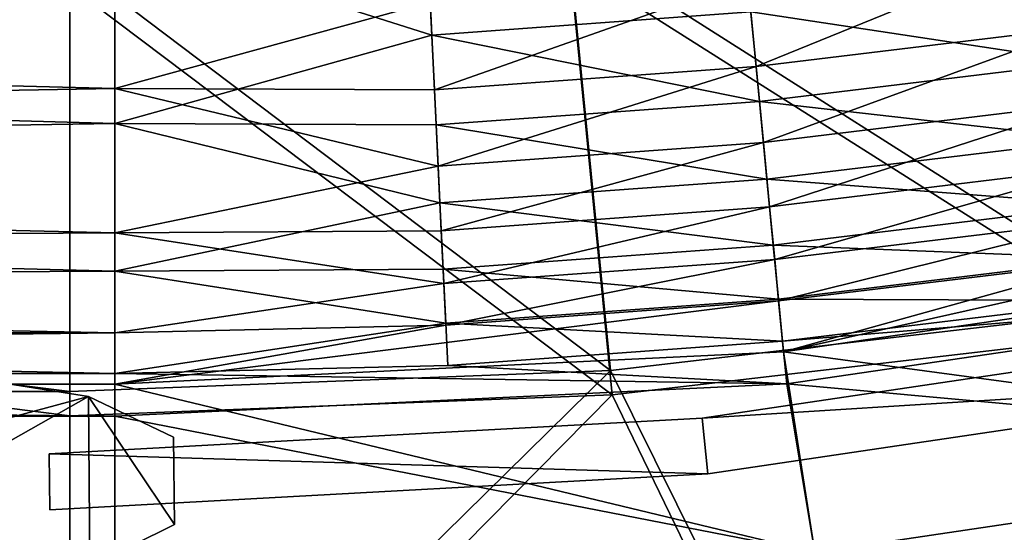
# Model space of a CAD drawing. Header units: metres. Extents: x 0 to 904, y -904 to 0.
# Tile 82 of 236: x 347 to 418, y -861 to -824. Entities that reach past the tile are written whole.
import ezdxf

# ---------------------------------------------------------------- set-up
doc = ezdxf.new("R2010")
doc.units = ezdxf.units.M

msp = doc.modelspace()

# ---------------------------------------------------------------- linework, layer by layer
at = {"layer": 'top01234'}
for points in [[(395.982269, -852.43866, 194.059708), (395.982239, -852.438721, 2032.059692), (442.425293, -845.55011, 2032.059692)], [(442.425293, -845.55011, 2032.059692), (395.982239, -852.438721, 2032.059692), (443.195099, -849.475342, 2032.059692)], [(395.982269, -852.43866, 194.059708), (442.425293, -845.550049, 194.059708), (443.195099, -849.475281, 194.059708)], [(442.425293, -845.550049, 194.059708), (395.982269, -852.43866, 194.059708), (442.425293, -845.55011, 2032.059692)], [(395.982239, -852.438721, 2032.059692), (396.384949, -856.418396, 2032.059692), (443.195099, -849.475342, 2032.059692)], [(396.384949, -856.418335, 194.059708), (395.982269, -852.43866, 194.059708), (443.195099, -849.475281, 194.059708)], [(396.384949, -856.418335, 194.059708), (443.195099, -849.475281, 194.059708), (396.384949, -856.418396, 2032.059692)], [(443.195099, -849.475281, 194.059708), (443.195099, -849.475342, 2032.059692), (396.384949, -856.418396, 2032.059692)], [(349.302124, -854.991333, 194.059708), (349.302094, -854.991455, 2032.059692), (395.982239, -852.438721, 2032.059692)], [(395.982239, -852.438721, 2032.059692), (349.302094, -854.991455, 2032.059692), (396.384949, -856.418396, 2032.059692)], [(349.302124, -854.991333, 194.059708), (395.982269, -852.43866, 194.059708), (396.384949, -856.418335, 194.059708)], [(395.982269, -852.43866, 194.059708), (349.302124, -854.991333, 194.059708), (395.982239, -852.438721, 2032.059692)], [(349.335785, -858.991272, 2032.059692), (349.302094, -854.991455, 2032.059692), (349.302124, -854.991333, 194.059708)], [(349.302094, -854.991455, 2032.059692), (349.335785, -858.991272, 2032.059692), (396.384949, -856.418396, 2032.059692)], [(349.335785, -858.991211, 194.059708), (349.302124, -854.991333, 194.059708), (396.384949, -856.418335, 194.059708)], [(349.335785, -858.991211, 194.059708), (349.335785, -858.991272, 2032.059692), (349.302124, -854.991333, 194.059708)], [(349.335785, -858.991211, 194.059708), (396.384949, -856.418335, 194.059708), (349.335785, -858.991272, 2032.059692)], [(396.384949, -856.418335, 194.059708), (396.384949, -856.418396, 2032.059692), (349.335785, -858.991272, 2032.059692)]]:
    msp.add_3dface(points, dxfattribs=at)
at = {"layer": 'top0123413'}
for points in [[(427.821564, -844.555237, 163.059708), (422.339783, -813.838379, 109.029648), (386.388031, -818.206238, 109.419479)], [(422.609436, -815.534912, 106.004929), (428.088593, -846.266602, 160.059708), (386.52475, -819.919373, 106.396187)], [(389.412964, -849.034302, 163.059708), (386.388031, -818.206238, 109.419479), (350.77301, -819.803528, 109.839348)], [(389.412964, -849.034302, 163.059708), (427.821564, -844.555237, 163.059708), (386.388031, -818.206238, 109.419479)], [(350.77301, -850.530273, 163.059708), (350.77301, -819.803528, 109.839348), (118.49556, -821.447021, 112.685982)], [(350.77301, -850.530273, 163.059708), (389.412964, -849.034302, 163.059708), (350.77301, -819.803528, 109.839348)], [(386.52475, -819.919373, 106.396187), (389.546875, -850.761169, 160.059708), (350.77301, -821.52301, 106.817665)], [(428.088593, -846.266602, 160.059708), (389.546875, -850.761169, 160.059708), (386.52475, -819.919373, 106.396187)], [(63.84798, -850.530273, 163.059708), (350.77301, -850.530273, 163.059708), (118.49556, -821.447021, 112.685982)], [(350.77301, -821.52301, 106.817665), (350.77301, -852.262329, 160.059708), (120.168617, -823.154724, 109.643784)], [(389.546875, -850.761169, 160.059708), (350.77301, -852.262329, 160.059708), (350.77301, -821.52301, 106.817665)], [(350.77301, -852.262329, 160.059708), (65.475243, -852.262329, 160.059708), (120.168617, -823.154724, 109.643784)], [(427.821564, -844.555237, 163.059708), (389.412964, -849.034302, 163.059708), (406.83197, -884.135376, 163.059708)], [(462.276764, -875.35376, 163.059708), (427.821564, -844.555237, 163.059708), (406.83197, -884.135376, 163.059708)], [(407.145569, -887.118958, 160.059708), (389.546875, -850.761169, 160.059708), (428.088593, -846.266602, 160.059708)], [(462.900513, -878.288208, 160.059708), (407.145569, -887.118958, 160.059708), (428.088593, -846.266602, 160.059708)], [(406.83197, -884.135376, 163.059708), (389.412964, -849.034302, 163.059708), (350.77301, -887.073303, 163.059708)], [(389.412964, -849.034302, 163.059708), (350.77301, -850.530273, 163.059708), (350.77301, -887.073303, 163.059708)], [(350.77301, -887.073303, 163.059708), (63.84798, -850.530273, 163.059708), (20.421534, -887.073303, 163.059708)], [(350.77301, -887.073303, 163.059708), (350.77301, -850.530273, 163.059708), (63.84798, -850.530273, 163.059708)], [(407.145569, -887.118958, 160.059708), (350.77301, -890.073303, 160.059708), (389.546875, -850.761169, 160.059708)], [(350.77301, -890.073303, 160.059708), (350.77301, -852.262329, 160.059708), (389.546875, -850.761169, 160.059708)], [(350.77301, -890.073303, 160.059708), (20.421534, -890.073303, 160.059708), (65.475243, -852.262329, 160.059708)], [(350.77301, -852.262329, 160.059708), (350.77301, -890.073303, 160.059708), (65.475243, -852.262329, 160.059708)]]:
    msp.add_3dface(points, dxfattribs=at)
at = {"layer": 'top0123414'}
for points in [[(143.356155, -811.42926, 2140.375977), (122.586029, -824.877136, 2125.83252), (354, -817.845032, 2133.977539)], [(354, -815.655396, 2131.926758), (354, -828.864136, 2115.283936), (124.282608, -823.008972, 2123.358154)], [(354, -828.864136, 2115.283936), (354, -815.655396, 2131.926758), (376.539948, -822.685303, 2123.07959)], [(354, -817.845032, 2133.977539), (376.653534, -825.046875, 2124.92627), (376.306213, -817.825317, 2133.423096)], [(376.306213, -817.825317, 2133.423096), (376.653534, -825.046875, 2124.92627), (399.444977, -823.396545, 2124.92627)], [(354, -817.845032, 2133.977539), (122.586029, -824.877136, 2125.83252), (354, -831.358521, 2116.950439)], [(354, -817.845032, 2133.977539), (354, -831.358521, 2116.950439), (376.653534, -825.046875, 2124.92627)], [(399.822571, -827.296814, 2114.308105), (399.217133, -821.043213, 2123.07959), (421.951965, -818.280579, 2123.07959)], [(399.822571, -827.296814, 2114.308105), (421.951965, -818.280579, 2123.07959), (422.861816, -824.497192, 2114.308105)], [(422.294342, -820.619995, 2124.92627), (399.444977, -823.396545, 2124.92627), (423.225189, -826.980042, 2115.952148)], [(399.217133, -821.043213, 2123.07959), (376.841766, -828.960876, 2114.308105), (376.539948, -822.685303, 2123.07959)], [(376.841766, -828.960876, 2114.308105), (399.217133, -821.043213, 2123.07959), (399.822571, -827.296814, 2114.308105)], [(376.841766, -828.960876, 2114.308105), (354, -828.864136, 2115.283936), (376.539948, -822.685303, 2123.07959)], [(354, -828.864136, 2115.283936), (102.695297, -833.251221, 2108.242676), (124.282608, -823.008972, 2123.358154)], [(376.653534, -825.046875, 2124.92627), (400.064392, -829.794434, 2115.952148), (399.444977, -823.396545, 2124.92627)], [(399.444977, -823.396545, 2124.92627), (400.064392, -829.794434, 2115.952148), (423.225189, -826.980042, 2115.952148)], [(400.348938, -832.733643, 2105.177246), (399.822571, -827.296814, 2114.308105), (422.861816, -824.497192, 2114.308105)], [(422.861816, -824.497192, 2114.308105), (423.652832, -829.901917, 2105.177246), (400.348938, -832.733643, 2105.177246)], [(122.586029, -824.877136, 2125.83252), (100.707077, -835.398926, 2110.512695), (354, -831.358521, 2116.950439)], [(354, -831.358521, 2116.950439), (376.96228, -831.467285, 2115.952148), (376.653534, -825.046875, 2124.92627)], [(376.653534, -825.046875, 2124.92627), (376.96228, -831.467285, 2115.952148), (400.064392, -829.794434, 2115.952148)], [(377.104156, -834.416809, 2105.177246), (376.841766, -828.960876, 2114.308105), (399.822571, -827.296814, 2114.308105)], [(377.104156, -834.416809, 2105.177246), (399.822571, -827.296814, 2114.308105), (400.348938, -832.733643, 2105.177246)], [(423.225189, -826.980042, 2115.952148), (400.064392, -829.794434, 2115.952148), (424.034485, -832.50946, 2106.61084)], [(354, -828.864136, 2115.283936), (354, -839.185364, 2096.71167), (102.695297, -833.251221, 2108.242676)], [(354, -839.185364, 2096.71167), (354, -828.864136, 2115.283936), (377.104156, -834.416809, 2105.177246)], [(354, -828.864136, 2115.283936), (376.841766, -828.960876, 2114.308105), (377.104156, -834.416809, 2105.177246)], [(376.96228, -831.467285, 2115.952148), (400.602905, -835.35675, 2106.61084), (400.064392, -829.794434, 2115.952148)], [(400.064392, -829.794434, 2115.952148), (400.602905, -835.35675, 2106.61084), (424.034485, -832.50946, 2106.61084)], [(423.652832, -829.901917, 2105.177246), (400.794525, -837.335876, 2095.796387), (400.348938, -832.733643, 2105.177246)], [(423.652832, -829.901917, 2105.177246), (424.322449, -834.476868, 2095.796387), (400.794525, -837.335876, 2095.796387)], [(354, -831.358521, 2116.950439), (100.707077, -835.398926, 2110.512695), (354, -841.917969, 2097.949707)], [(376.96228, -831.467285, 2115.952148), (354, -831.358521, 2116.950439), (377.230743, -837.049133, 2106.61084)], [(354, -831.358521, 2116.950439), (354, -841.917969, 2097.949707), (377.230743, -837.049133, 2106.61084)], [(376.96228, -831.467285, 2115.952148), (377.230743, -837.049133, 2106.61084), (400.602905, -835.35675, 2106.61084)], [(424.034485, -832.50946, 2106.61084), (400.602905, -835.35675, 2106.61084), (424.719543, -837.190063, 2097.013428)], [(354, -839.185364, 2096.71167), (80.398987, -840.950867, 2092.630615), (102.695297, -833.251221, 2108.242676)], [(377.326263, -839.035217, 2095.796387), (377.104156, -834.416809, 2105.177246), (400.348938, -832.733643, 2105.177246)], [(400.348938, -832.733643, 2105.177246), (400.794525, -837.335876, 2095.796387), (377.326263, -839.035217, 2095.796387)], [(354, -839.185364, 2096.71167), (377.104156, -834.416809, 2105.177246), (377.326263, -839.035217, 2095.796387)], [(424.322449, -834.476868, 2095.796387), (401.159271, -841.103333, 2086.272217), (400.794525, -837.335876, 2095.796387)], [(424.322449, -834.476868, 2095.796387), (424.870575, -838.222046, 2086.272217), (401.159271, -841.103333, 2086.272217)], [(100.707077, -835.398926, 2110.512695), (78.107437, -843.343384, 2094.688477), (354, -841.917969, 2097.949707)], [(377.230743, -837.049133, 2106.61084), (401.058746, -840.065186, 2097.013428), (400.602905, -835.35675, 2106.61084)], [(400.602905, -835.35675, 2106.61084), (401.058746, -840.065186, 2097.013428), (424.719543, -837.190063, 2097.013428)], [(377.230743, -837.049133, 2106.61084), (354, -841.917969, 2097.949707), (377.457977, -841.774109, 2097.013428)], [(377.230743, -837.049133, 2106.61084), (377.457977, -841.774109, 2097.013428), (401.058746, -840.065186, 2097.013428)], [(400.794525, -837.335876, 2095.796387), (377.508087, -842.815918, 2086.272217), (377.326263, -839.035217, 2095.796387)], [(400.794525, -837.335876, 2095.796387), (401.159271, -841.103333, 2086.272217), (377.508087, -842.815918, 2086.272217)], [(424.719543, -837.190063, 2097.013428), (401.058746, -840.065186, 2097.013428), (425.280334, -841.021667, 2087.269531)], [(401.792542, -847.692078, 2063.059814), (425.303192, -841.152893, 2076.706299), (449.128906, -837.065796, 2076.706299)], [(401.792542, -847.692078, 2063.059814), (449.128906, -837.065796, 2076.706299), (449.835388, -840.653442, 2063.059814)], [(424.870575, -838.222046, 2086.272217), (401.440186, -844.052551, 2076.706299), (401.159271, -841.103333, 2086.272217)], [(425.303192, -841.152893, 2076.706299), (401.440186, -844.052551, 2076.706299), (424.870575, -838.222046, 2086.272217)], [(354, -839.185364, 2096.71167), (354, -846.343445, 2076.706299), (80.398987, -840.950867, 2092.630615)], [(377.508087, -842.815918, 2086.272217), (354, -839.185364, 2096.71167), (377.326263, -839.035217, 2095.796387)], [(354, -846.343445, 2076.706299), (354, -839.185364, 2096.71167), (377.508087, -842.815918, 2086.272217)], [(377.457977, -841.774109, 2097.013428), (401.431915, -843.919556, 2087.269531), (401.058746, -840.065186, 2097.013428)], [(401.058746, -840.065186, 2097.013428), (401.431915, -843.919556, 2087.269531), (425.280334, -841.021667, 2087.269531)], [(354, -846.343445, 2076.706299), (57.656563, -846.343445, 2076.706299), (80.398987, -840.950867, 2092.630615)], [(401.431915, -843.919556, 2087.269531), (425.72287, -844.020081, 2077.482666), (425.280334, -841.021667, 2087.269531)], [(401.792542, -847.692078, 2063.059814), (449.835388, -840.653442, 2063.059814), (453.591492, -854.680298, 2063.059814)], [(401.159271, -841.103333, 2086.272217), (377.653473, -845.774902, 2076.706299), (377.508087, -842.815918, 2086.272217)], [(401.440186, -844.052551, 2076.706299), (377.653473, -845.774902, 2076.706299), (401.159271, -841.103333, 2086.272217)], [(401.440186, -844.052551, 2076.706299), (425.303192, -841.152893, 2076.706299), (401.792542, -847.692078, 2063.059814)], [(354, -841.917969, 2097.949707), (78.107437, -843.343384, 2094.688477), (354, -849.241211, 2077.482666)], [(354, -841.917969, 2097.949707), (377.643982, -845.64209, 2087.269531), (377.457977, -841.774109, 2097.013428)], [(354, -841.917969, 2097.949707), (354, -849.241211, 2077.482666), (377.643982, -845.64209, 2087.269531)], [(377.457977, -841.774109, 2097.013428), (377.643982, -845.64209, 2087.269531), (401.431915, -843.919556, 2087.269531)], [(377.653473, -845.774902, 2076.706299), (354, -846.343445, 2076.706299), (377.508087, -842.815918, 2086.272217)], [(402.014343, -849.983337, 2066.059814), (450.280182, -842.912048, 2066.059814), (401.719421, -846.936829, 2077.482666)], [(401.719421, -846.936829, 2077.482666), (450.280182, -842.912048, 2066.059814), (425.72287, -844.020081, 2077.482666)], [(450.280182, -842.912048, 2066.059814), (402.014343, -849.983337, 2066.059814), (453.591492, -854.680298, 2066.059814)], [(78.107437, -843.343384, 2094.688477), (55.041393, -848.953979, 2078.537354), (354, -849.241211, 2077.482666)], [(377.653473, -845.774902, 2076.706299), (401.440186, -844.052551, 2076.706299), (354, -850, 2063.059814)], [(354, -850, 2063.059814), (401.440186, -844.052551, 2076.706299), (401.792542, -847.692078, 2063.059814)], [(377.643982, -845.64209, 2087.269531), (401.719421, -846.936829, 2077.482666), (401.431915, -843.919556, 2087.269531)], [(401.719421, -846.936829, 2077.482666), (425.72287, -844.020081, 2077.482666), (401.431915, -843.919556, 2087.269531)], [(354, -849.241211, 2077.482666), (377.792664, -848.669373, 2077.482666), (377.643982, -845.64209, 2087.269531)], [(354, -846.343445, 2076.706299), (377.653473, -845.774902, 2076.706299), (354, -850, 2063.059814)], [(377.643982, -845.64209, 2087.269531), (377.792664, -848.669373, 2077.482666), (401.719421, -846.936829, 2077.482666)], [(57.656563, -846.343445, 2076.706299), (354, -846.343445, 2076.706299), (54, -850, 2063.059814)], [(354, -846.343445, 2076.706299), (354, -850, 2063.059814), (54, -850, 2063.059814)], [(377.792664, -848.669373, 2077.482666), (402.014343, -849.983337, 2066.059814), (401.719421, -846.936829, 2077.482666)], [(354, -850, 2063.059814), (401.792542, -847.692078, 2063.059814), (404.036682, -862.031006, 2063.059814)], [(404.036682, -862.031006, 2063.059814), (401.792542, -847.692078, 2063.059814), (453.591492, -854.680298, 2063.059814)], [(402.014343, -849.983337, 2066.059814), (377.792664, -848.669373, 2077.482666), (354, -849.241211, 2077.482666)], [(51.698021, -852.302002, 2066.059814), (354, -852.302002, 2066.059814), (54.758785, -849.241211, 2077.482666)], [(354, -849.241211, 2077.482666), (55.041393, -848.953979, 2078.537354), (54.758785, -849.241211, 2077.482666)], [(354, -852.302002, 2066.059814), (354, -849.241211, 2077.482666), (54.758785, -849.241211, 2077.482666)], [(354, -852.302002, 2066.059814), (402.014343, -849.983337, 2066.059814), (354, -849.241211, 2077.482666)], [(54, -850, 2063.059814), (354, -888, 2063.059814), (16, -888, 2063.059814)], [(354, -850, 2063.059814), (354, -864.489197, 2063.059814), (54, -850, 2063.059814)], [(354, -864.489197, 2063.059814), (354, -888, 2063.059814), (54, -850, 2063.059814)], [(402.014343, -849.983337, 2066.059814), (354, -852.302002, 2066.059814), (404.036682, -862.031006, 2066.059814)], [(354, -864.489197, 2063.059814), (354, -850, 2063.059814), (404.036682, -862.031006, 2063.059814)], [(402.014343, -849.983337, 2066.059814), (404.036682, -862.031006, 2066.059814), (453.591492, -854.680298, 2066.059814)], [(354, -891, 2066.059814), (51.698021, -852.302002, 2066.059814), (13, -891, 2066.059814)], [(354, -891, 2066.059814), (354, -864.489197, 2066.059814), (51.698021, -852.302002, 2066.059814)], [(354, -864.489197, 2066.059814), (354, -852.302002, 2066.059814), (51.698021, -852.302002, 2066.059814)], [(354, -852.302002, 2066.059814), (354, -864.489197, 2066.059814), (404.036682, -862.031006, 2066.059814)], [(453.591492, -854.680298, 2063.059814), (458.178223, -877.739319, 2063.059814), (404.036682, -862.031006, 2063.059814)], [(458.715637, -880.691223, 2066.059814), (453.591492, -854.680298, 2066.059814), (404.036682, -862.031006, 2066.059814)]]:
    msp.add_3dface(points, dxfattribs=at)
at = {"layer": 'top0123459'}
for points in [[(338.573456, -854.52301, 192.559708), (345.431854, -849.826111, 192.559708), (352.095703, -850.8974, 192.559708)], [(338.573456, -854.52301, 2033.559692), (352.095551, -850.897339, 2033.559692), (345.431519, -849.826111, 2033.559692)], [(345.431854, -849.826111, 192.559708), (345.431519, -849.826111, 2033.559692), (352.095551, -850.897339, 2033.559692)], [(352.095703, -850.8974, 192.559708), (345.431854, -849.826111, 192.559708), (352.095551, -850.897339, 2033.559692)], [(338.573456, -854.52301, 2033.559692), (338.298248, -858.704895, 2033.559692), (352.095551, -850.897339, 2033.559692)], [(338.298248, -858.704895, 2033.559692), (352.197723, -863.037598, 2033.559692), (352.095551, -850.897339, 2033.559692)], [(352.095703, -850.8974, 192.559708), (352.197723, -863.037598, 192.559708), (338.298248, -858.704895, 192.559708)], [(338.298248, -858.704895, 192.559708), (338.573456, -854.52301, 192.559708), (352.095703, -850.8974, 192.559708)], [(352.095703, -850.8974, 192.559708), (352.095551, -850.897339, 2033.559692), (358.191589, -853.794739, 2033.559692)], [(352.095551, -850.897339, 2033.559692), (352.197723, -863.037598, 2033.559692), (358.244141, -860.037964, 2033.559692)], [(358.244141, -860.037964, 2033.559692), (358.191589, -853.794739, 2033.559692), (352.095551, -850.897339, 2033.559692)], [(358.191589, -853.794739, 192.559708), (358.244141, -860.037964, 192.559708), (352.095703, -850.8974, 192.559708)], [(358.244141, -860.037964, 192.559708), (352.197723, -863.037598, 192.559708), (352.095703, -850.8974, 192.559708)], [(358.191589, -853.794739, 192.559708), (352.095703, -850.8974, 192.559708), (358.191589, -853.794739, 2033.559692)], [(358.191589, -853.794739, 192.559708), (358.191589, -853.794739, 2033.559692), (358.244141, -860.037964, 192.559708)], [(358.191589, -853.794739, 2033.559692), (358.244141, -860.037964, 2033.559692), (358.244141, -860.037964, 192.559708)], [(352.197723, -863.037598, 192.559708), (340.700531, -862.556702, 192.559708), (338.298248, -858.704895, 192.559708)], [(338.298248, -858.704895, 2033.559692), (340.700531, -862.556702, 2033.559692), (352.197723, -863.037598, 2033.559692)], [(352.197723, -863.037598, 192.559708), (358.244141, -860.037964, 192.559708), (352.197723, -863.037598, 2033.559692)], [(358.244141, -860.037964, 192.559708), (358.244141, -860.037964, 2033.559692), (352.197723, -863.037598, 2033.559692)]]:
    msp.add_3dface(points, dxfattribs=at)

doc.saveas('drawing.dxf')
